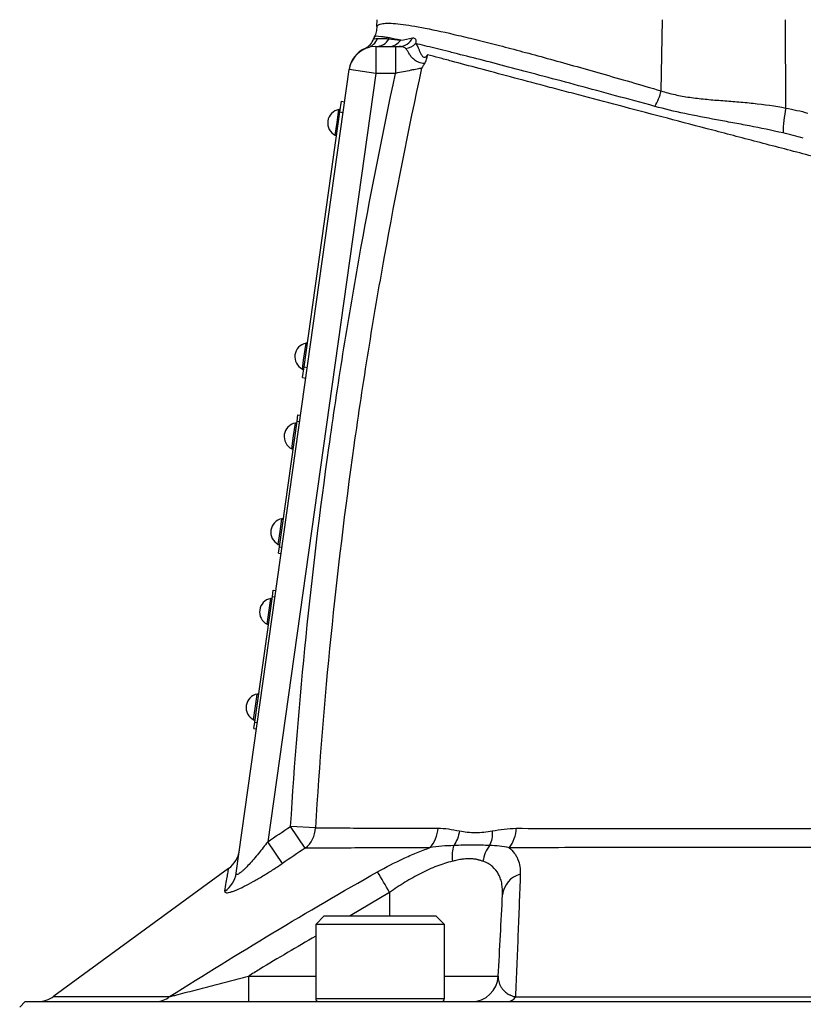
# Model space of a CAD drawing. Header units: millimetres. Extents: x 51 to 3958, y 1087 to 2585.
# Tile 8 of 11: x 1830 to 1976, y 2138 to 2322. Entities that reach past the tile are written whole.
import ezdxf

# ---------------------------------------------------------------- set-up
doc = ezdxf.new("R2010")
doc.units = ezdxf.units.MM

msp = doc.modelspace()

# ---------------------------------------------------------------- linework, layer by layer
at = {"color": 7, "linetype": 'Continuous', "lineweight": 25}
for p, q in [((1896.11, 2320.54), (1896.16, 2321.82)), ((1949.08, 2308.56), (1949.33, 2321.82)), ((1972.33, 2305.35), (1972.28, 2321.82)), ((1895.68, 2318.76), (1895.63, 2318.62)), ((1895.9, 2316.82), (1899.6, 2316.82)), ((1895.9, 2316.82), (1895.9, 2311.82)), ((1899.6, 2316.82), (1899.6, 2311.82)), ((1869.9, 2162.78), (1890.95, 2312.52)), ((1895.9, 2311.82), (1890.95, 2312.52)), ((1895.9, 2311.82), (1875.77, 2168.62)), ((1899.6, 2311.82), (1895.9, 2311.82)), ((1889.23, 2304.63), (1889.51, 2306.61)), ((1889.51, 2306.61), (1890.11, 2306.53)), ((1882.55, 2257.1), (1889.23, 2304.63)), ((1889.23, 2304.63), (1889.83, 2304.55)), ((1882.28, 2255.12), (1882.55, 2257.1)), ((1882.55, 2257.1), (1883.15, 2257.01)), ((1882.28, 2255.12), (1882.87, 2255.03)), ((1881.23, 2246.98), (1881.4, 2248.17)), ((1881.4, 2248.17), (1881.9, 2248.1)), ((1877.95, 2223.61), (1881.23, 2246.98)), ((1881.23, 2246.98), (1881.73, 2246.91)), ((1877.78, 2222.43), (1877.95, 2223.61)), ((1877.78, 2222.43), (1878.28, 2222.36)), ((1877.95, 2223.61), (1878.44, 2223.54)), ((1876.64, 2214.3), (1876.81, 2215.49)), ((1876.81, 2215.49), (1877.3, 2215.42)), ((1873.36, 2190.93), (1876.64, 2214.3)), ((1876.64, 2214.3), (1877.14, 2214.24)), ((1873.19, 2189.75), (1873.36, 2190.93)), ((1873.19, 2189.75), (1873.68, 2189.68)), ((1873.36, 2190.93), (1873.85, 2190.86)), ((1884.66, 2171.2), (1880.04, 2171.48)), ((1882.75, 2167.43), (1880.04, 2171.48)), ((1878.5, 2164.57), (1875.77, 2168.62)), ((1868.47, 2163.64), (1835.92, 2139.82)), ((1868.49, 2163.6), (1868.49, 2163.61)), ((1886.32, 2154.82), (1884.72, 2153.22)), ((1886.32, 2154.82), (1907.12, 2154.82)), ((1908.72, 2153.22), (1907.12, 2154.82)), ((1884.72, 2153.22), (1884.72, 2139.42)), ((1908.72, 2153.22), (1884.72, 2153.22)), ((1908.72, 2139.42), (1908.72, 2153.22)), ((1872.19, 2143.56), (1872.19, 2138.82)), ((1830.55, 2138.82), (1829.55, 2137.82)), ((1830.55, 2138.82), (2004.55, 2138.82))]:
    msp.add_line(p, q, dxfattribs=at)
at = {"color": 1, "linetype": 'Continuous', "lineweight": 25}
for p, q in [((1888.69, 2302.69), (1889.03, 2305.09)), ((1888.36, 2300.29), (1888.69, 2302.69)), ((1882.46, 2258.36), (1882.91, 2261.52)), ((1882.23, 2256.71), (1882.46, 2258.36)), ((1880.58, 2244.25), (1880.92, 2246.65)), ((1880.24, 2241.85), (1880.58, 2244.25)), ((1878.08, 2226.42), (1878.41, 2228.82)), ((1877.74, 2224.02), (1878.08, 2226.42)), ((1875.65, 2209.17), (1876.33, 2213.97)), ((1873.15, 2191.34), (1873.69, 2195.2)), ((1873.69, 2195.2), (1873.82, 2196.15)), ((1898.49, 2159.18), (1891.13, 2154.82)), ((1898.49, 2159.18), (1898.49, 2154.82)), ((1872.19, 2143.56), (1884.72, 2143.56)), ((1908.72, 2143.56), (1918.74, 2143.56)), ((1884.72, 2139.42), (1908.72, 2139.42))]:
    msp.add_line(p, q, dxfattribs=at)
at = {"color": 7, "linetype": 'Continuous', "lineweight": 25}
for centre, radius, start, end in [((1892.66, 2319.19), 3, 294.8555, 342.0901), ((1893.5, 2319.41), 2.96, 287.6056, 338.2453), ((1898.37, 2317.34), 3, 155.1572, 162.0421), ((1895.88, 2319.71), 2.89, 270.3262, 329.6156), ((1898.29, 2319.59), 2.77, 270.4914, 324.6936), ((1900.24, 2319.58), 2.76, 270.9975, 335.1235), ((1895.9, 2311.82), 5, 90, 172), ((1895.9, 2311.82), 5, 107.9455, 171.9852), ((1895.91, 2311.88), 5, 113.3029, 172.0044), ((1901.1, 2319.66), 3.2, 276.746, 314.2133), ((1940.41, 2310.4), 8.87, 327.7184, 347.9627), ((1889.51, 2302.57), 2.56, 100.8294, 243.1706), ((1889.07, 2304.89), 0.2, 352, 100.8294), ((1993.99, 2300.56), 22.18, 167.539, 179.6245), ((1888.45, 2300.46), 0.2, 243.1706, 352), ((1883.39, 2259), 2.56, 100.8294, 243.1706), ((1882.95, 2261.32), 0.2, 352, 100.8294), ((1882.32, 2256.89), 0.2, 243.1706, 352), ((1881.4, 2244.13), 2.56, 100.8294, 243.1706), ((1880.96, 2246.45), 0.2, 352, 100.8294), ((1880.33, 2242.02), 0.2, 243.1706, 352), ((1878.9, 2226.31), 2.56, 100.8294, 243.1706), ((1878.45, 2228.63), 0.2, 352, 100.8294), ((1877.83, 2224.2), 0.2, 243.1706, 352), ((1876.81, 2211.45), 2.56, 100.8294, 243.1706), ((1876.36, 2213.77), 0.2, 352, 100.8294), ((1875.74, 2209.35), 0.2, 243.1706, 352), ((1874.3, 2193.63), 2.56, 100.8294, 243.1706), ((1873.86, 2195.95), 0.2, 352, 100.8294), ((1873.24, 2191.52), 0.2, 243.1706, 352), ((1879.56, 2171.41), 5.11, 308.6594, 357.5877), ((1901.99, 2171.34), 5.52, 315.6788, 358.0218), ((1916.12, 2171.28), 5.98, 320.8287, 358.5093), ((1865.55, 2167.69), 5, 305.8361, 351.6153), ((1865.12, 2163.47), 4.83, 303.4157, 351.8583), ((1820.37, 2115.49), 89.5, 29.2171, 32.0626), ((1923.9, 2158.29), 4.39, 103.9438, 174.6134), ((1913.74, 2143.82), 5, 270, 357), ((1832.92, 2143.82), 5, 270, 306.8704), ((1854.93, 2142.81), 3.99, 270.4377, 309.9209), ((1920.39, 2140.6), 1.79, 275.0738, 329.7379), ((1885.32, 2139.42), 0.6, 180, 270), ((1908.12, 2139.42), 0.6, 270, 0)]:
    msp.add_arc(centre, radius, start, end, dxfattribs=at)
for points, knots in [([(1896.11, 2320.54), (1896.1, 2320.2), (1896.05, 2319.87), (1895.9, 2319.22), (1895.79, 2318.91), (1895.65, 2318.6)], [0, 0, 0, 0, 0.5, 0.5, 1, 1, 1, 1]), ([(1896.11, 2320.54), (1896.19, 2320.71), (1896.35, 2320.85), (1896.79, 2321.04), (1897.09, 2321.11), (1897.64, 2321.16), (1897.84, 2321.17), (1898.28, 2321.18), (1898.51, 2321.17), (1899.28, 2321.14), (1899.86, 2321.09), (1901.78, 2320.86), (1903.33, 2320.6), (1906.95, 2319.89), (1909.01, 2319.44), (1911.92, 2318.75), (1912.52, 2318.61), (1913.74, 2318.32), (1914.37, 2318.16), (1916.28, 2317.69), (1917.61, 2317.35), (1921.75, 2316.28), (1924.71, 2315.48), (1929.46, 2314.18), (1931.09, 2313.72), (1934.46, 2312.78), (1936.2, 2312.28), (1941.53, 2310.76), (1945.23, 2309.69), (1949.08, 2308.56)], [0, 0, 0, 0, 0.0625, 0.0625, 0.125, 0.125, 0.15625, 0.15625, 0.1875, 0.1875, 0.25, 0.25, 0.375, 0.375, 0.5, 0.5, 0.53125, 0.53125, 0.5625, 0.5625, 0.625, 0.625, 0.75, 0.75, 0.8125, 0.8125, 0.875, 0.875, 1, 1, 1, 1]), ([(1900.55, 2317.99), (1899.78, 2318.16), (1899.09, 2318.3), (1898.2, 2318.47), (1897.92, 2318.51), (1897.42, 2318.6), (1897.19, 2318.63), (1896.16, 2318.76), (1895.72, 2318.75), (1895.65, 2318.6)], [0, 0, 0, 0, 0.25, 0.25, 0.375, 0.375, 0.5, 0.5, 1, 1, 1, 1]), ([(1896.25, 2318.31), (1896.49, 2318.33), (1896.79, 2318.34), (1897.51, 2318.33), (1897.92, 2318.31), (1898.38, 2318.25)], [0, 0, 0, 0, 0.5, 0.5, 1, 1, 1, 1]), ([(1902.75, 2318.42), (1902.87, 2318.45), (1902.98, 2318.44), (1903.16, 2318.37), (1903.23, 2318.3), (1903.34, 2318.1), (1903.38, 2317.98), (1903.39, 2317.7), (1903.38, 2317.54), (1903.33, 2317.37)], [0, 0, 0, 0, 0.25, 0.25, 0.5, 0.5, 0.75, 0.75, 1, 1, 1, 1]), ([(1901.47, 2316.48), (1901.4, 2316.54), (1901.32, 2316.59), (1901.13, 2316.67), (1901.03, 2316.71), (1900.73, 2316.79), (1900.51, 2316.82), (1900.29, 2316.82)], [0, 0, 0, 0, 0.25, 0.25, 0.5, 0.5, 1, 1, 1, 1]), ([(1905.05, 2313.72), (1904.94, 2313.67), (1904.82, 2313.66), (1904.52, 2313.68), (1904.35, 2313.71), (1903.97, 2313.83), (1903.77, 2313.92), (1903.37, 2314.14), (1903.17, 2314.28), (1902.79, 2314.6), (1902.61, 2314.78), (1902.31, 2315.17), (1902.19, 2315.37), (1901.98, 2315.75), (1901.88, 2315.93), (1901.69, 2316.24), (1901.59, 2316.37), (1901.47, 2316.48)], [0, 0, 0, 0, 0.125, 0.125, 0.25, 0.25, 0.375, 0.375, 0.5, 0.5, 0.625, 0.625, 0.75, 0.75, 0.875, 0.875, 1, 1, 1, 1]), ([(1903.33, 2317.37), (1903.41, 2317.29), (1903.48, 2317.2), (1903.61, 2317), (1903.68, 2316.88), (1903.8, 2316.63), (1903.86, 2316.48), (1903.98, 2316.18), (1904.05, 2316.01), (1904.2, 2315.66), (1904.29, 2315.48), (1904.49, 2315.15), (1904.61, 2315), (1904.8, 2314.85), (1904.87, 2314.82), (1905, 2314.8), (1905.07, 2314.82), (1905.21, 2314.89), (1905.27, 2314.96), (1905.41, 2315.11), (1905.49, 2315.2), (1905.56, 2315.29)], [0, 0, 0, 0, 0.125, 0.125, 0.25, 0.25, 0.375, 0.375, 0.5, 0.5, 0.625, 0.625, 0.75, 0.75, 0.8125, 0.8125, 0.875, 0.875, 0.9375, 0.9375, 1, 1, 1, 1]), ([(1947.91, 2305.67), (1942.91, 2307.03), (1938.18, 2308.32), (1929.25, 2310.72), (1925.13, 2311.82), (1917.61, 2313.8), (1914.2, 2314.68), (1910.39, 2315.64), (1909.65, 2315.83), (1908.24, 2316.18), (1907.56, 2316.35), (1905.6, 2316.83), (1904.41, 2317.11), (1903.33, 2317.37)], [0, 0, 0, 0, 0.25, 0.25, 0.5, 0.5, 0.75, 0.75, 0.8125, 0.8125, 0.875, 0.875, 1, 1, 1, 1]), ([(1905.05, 2313.72), (1905.11, 2313.82), (1905.17, 2313.93), (1905.28, 2314.17), (1905.33, 2314.3), (1905.45, 2314.71), (1905.51, 2315.01), (1905.56, 2315.29)], [0, 0, 0, 0, 0.25, 0.25, 0.5, 0.5, 1, 1, 1, 1]), ([(2142.82, 2253.22), (2142.32, 2253.34), (2141.6, 2253.52), (2140.19, 2253.87), (2139.66, 2254), (2138.51, 2254.29), (2137.88, 2254.44), (2136.87, 2254.7), (2136.52, 2254.78), (2135.8, 2254.96), (2135.43, 2255.06), (2134.29, 2255.34), (2133.48, 2255.54), (2131.79, 2255.97), (2130.9, 2256.19), (2129.51, 2256.54), (2129.04, 2256.66), (2128.09, 2256.9), (2127.6, 2257.03), (2126.61, 2257.28), (2126.11, 2257.4), (2125.35, 2257.6), (2125.1, 2257.67), (2124.59, 2257.8), (2124.33, 2257.87), (2123.04, 2258.21), (2122, 2258.48), (2118.82, 2259.31), (2116.65, 2259.88), (2109.95, 2261.64), (2105.25, 2262.88), (2099.09, 2264.5), (2097.84, 2264.82), (2095.31, 2265.49), (2094.03, 2265.82), (2090.16, 2266.84), (2087.54, 2267.53), (2079.57, 2269.62), (2074.1, 2271.06), (2065.65, 2273.28), (2062.8, 2274.03), (2058.47, 2275.16), (2057.02, 2275.55), (2054.09, 2276.32), (2052.62, 2276.7), (2049.65, 2277.48), (2048.15, 2277.87), (2045.13, 2278.66), (2043.62, 2279.05), (2039.06, 2280.24), (2036, 2281.04), (2029.83, 2282.65), (2026.73, 2283.46), (2020.49, 2285.09), (2017.34, 2285.91), (2012.6, 2287.15), (2011.01, 2287.56), (2007.82, 2288.4), (2006.22, 2288.81), (2001.45, 2290.06), (1998.3, 2290.88), (1988.9, 2293.33), (1982.72, 2294.95), (1975.1, 2296.94), (1973.59, 2297.33), (1970.56, 2298.12), (1969.05, 2298.52), (1966.06, 2299.3), (1964.57, 2299.69), (1961.62, 2300.46), (1960.16, 2300.85), (1952.94, 2302.74), (1947.44, 2304.18), (1939.62, 2306.24), (1937.09, 2306.91), (1934.01, 2307.72), (1933.4, 2307.88), (1932.19, 2308.2), (1931.59, 2308.36), (1929.8, 2308.84), (1928.64, 2309.14), (1922.98, 2310.64), (1918.87, 2311.73), (1913.37, 2313.2), (1911.64, 2313.66), (1909.63, 2314.2), (1909.23, 2314.31), (1908.46, 2314.51), (1908.07, 2314.62), (1906.95, 2314.92), (1906.24, 2315.11), (1905.56, 2315.29)], [0, 0, 0, 0, 0.03125, 0.03125, 0.046875, 0.046875, 0.0625, 0.0625, 0.070313, 0.070313, 0.078125, 0.078125, 0.09375, 0.09375, 0.109375, 0.109375, 0.117188, 0.117188, 0.125, 0.125, 0.132813, 0.132813, 0.136719, 0.136719, 0.140625, 0.140625, 0.15625, 0.15625, 0.1875, 0.1875, 0.25, 0.25, 0.265625, 0.265625, 0.28125, 0.28125, 0.3125, 0.3125, 0.375, 0.375, 0.40625, 0.40625, 0.421875, 0.421875, 0.4375, 0.4375, 0.453125, 0.453125, 0.46875, 0.46875, 0.5, 0.5, 0.53125, 0.53125, 0.5625, 0.5625, 0.578125, 0.578125, 0.59375, 0.59375, 0.625, 0.625, 0.6875, 0.6875, 0.703125, 0.703125, 0.71875, 0.71875, 0.734375, 0.734375, 0.75, 0.75, 0.8125, 0.8125, 0.84375, 0.84375, 0.851563, 0.851563, 0.859375, 0.859375, 0.875, 0.875, 0.9375, 0.9375, 0.96875, 0.96875, 0.976563, 0.976563, 0.984375, 0.984375, 1, 1, 1, 1]), ([(1904.46, 2312.79), (1901.92, 2301.13), (1899.59, 2289.44), (1896.43, 2271.84), (1895.42, 2265.96), (1893.54, 2254.19), (1892.65, 2248.29), (1890.15, 2230.57), (1888.72, 2218.73), (1886.33, 2195), (1885.38, 2183.11), (1884.66, 2171.2)], [0, 0, 0, 0, 0.25, 0.25, 0.375, 0.375, 0.5, 0.5, 0.75, 0.75, 1, 1, 1, 1]), ([(1904.46, 2312.79), (1904.24, 2312.74), (1903.95, 2312.69), (1903.43, 2312.58), (1903.25, 2312.54), (1902.86, 2312.47), (1902.65, 2312.43), (1902.01, 2312.3), (1901.55, 2312.21), (1900.59, 2312.02), (1900.1, 2311.92), (1899.6, 2311.82)], [0, 0, 0, 0, 0.25, 0.25, 0.375, 0.375, 0.5, 0.5, 0.75, 0.75, 1, 1, 1, 1]), ([(1880.04, 2171.48), (1881.49, 2195.09), (1883.88, 2218.6), (1887.99, 2247.86), (1888.86, 2253.71), (1890.73, 2265.39), (1891.71, 2271.21), (1894.83, 2288.67), (1897.11, 2300.26), (1899.6, 2311.82)], [0, 0, 0, 0, 0.5, 0.5, 0.625, 0.625, 0.75, 0.75, 1, 1, 1, 1]), ([(1949.08, 2308.56), (1949.92, 2308.29), (1950.79, 2308.05), (1952.56, 2307.66), (1953.48, 2307.49), (1955.36, 2307.22), (1956.31, 2307.11), (1958.24, 2306.92), (1959.22, 2306.84), (1961.19, 2306.69), (1962.19, 2306.61), (1964.21, 2306.45), (1965.23, 2306.36), (1968.28, 2306.04), (1970.32, 2305.77), (1972.33, 2305.35)], [0, 0, 0, 0, 0.125, 0.125, 0.25, 0.25, 0.375, 0.375, 0.5, 0.5, 0.625, 0.625, 0.75, 0.75, 1, 1, 1, 1]), ([(1971.81, 2300.71), (1969.7, 2301.2), (1967.61, 2301.63), (1964.49, 2302.23), (1963.46, 2302.42), (1961.41, 2302.8), (1960.4, 2302.99), (1957.39, 2303.54), (1955.42, 2303.91), (1951.57, 2304.73), (1949.71, 2305.18), (1947.91, 2305.67)], [0, 0, 0, 0, 0.25, 0.25, 0.375, 0.375, 0.5, 0.5, 0.75, 0.75, 1, 1, 1, 1]), ([(1884.66, 2171.2), (1886.03, 2171.2), (1887.54, 2171.19), (1890.81, 2171.18), (1892.59, 2171.18), (1896.4, 2171.17), (1898.44, 2171.16), (1901.69, 2171.16), (1902.81, 2171.16), (1905.12, 2171.15), (1906.3, 2171.15), (1907.51, 2171.15)], [0, 0, 0, 0, 0.25, 0.25, 0.5, 0.5, 0.75, 0.75, 0.875, 0.875, 1, 1, 1, 1]), ([(1907.51, 2171.15), (1908.16, 2171.14), (1908.82, 2171.09), (1910.15, 2170.9), (1910.82, 2170.77), (1911.49, 2170.64)], [0, 0, 0, 0, 0.5, 0.5, 1, 1, 1, 1]), ([(1917.62, 2170.63), (1918.35, 2170.76), (1919.09, 2170.88), (1920.58, 2171.07), (1921.33, 2171.12), (1922.09, 2171.12)], [0, 0, 0, 0, 0.5, 0.5, 1, 1, 1, 1]), ([(1922.09, 2171.12), (1927.98, 2171.11), (1934.2, 2171.11), (1944, 2171.1), (1947.34, 2171.1), (1952.48, 2171.09), (1954.21, 2171.09), (1956.84, 2171.09), (1957.72, 2171.09), (1959.49, 2171.09), (1960.39, 2171.09), (1964.86, 2171.09), (1968.47, 2171.08), (1975.75, 2171.08), (1979.42, 2171.08), (1986.81, 2171.08), (1990.53, 2171.08), (1996.16, 2171.08), (1998.05, 2171.08), (2000.89, 2171.08), (2001.84, 2171.08), (2003.74, 2171.08), (2004.69, 2171.08), (2009.43, 2171.08), (2013.2, 2171.08), (2020.69, 2171.08), (2024.4, 2171.08), (2031.77, 2171.08), (2035.43, 2171.08), (2040.88, 2171.08), (2042.69, 2171.08), (2046.3, 2171.09), (2048.1, 2171.09), (2051.65, 2171.09), (2053.4, 2171.09), (2056.88, 2171.09), (2058.6, 2171.09), (2063.74, 2171.09), (2067.11, 2171.09), (2077.09, 2171.08), (2083.54, 2171.07), (2089.79, 2171.04)], [0, 0, 0, 0, 0.125, 0.125, 0.1875, 0.1875, 0.21875, 0.21875, 0.234375, 0.234375, 0.25, 0.25, 0.3125, 0.3125, 0.375, 0.375, 0.4375, 0.4375, 0.46875, 0.46875, 0.484375, 0.484375, 0.5, 0.5, 0.5625, 0.5625, 0.625, 0.625, 0.6875, 0.6875, 0.71875, 0.71875, 0.75, 0.75, 0.78125, 0.78125, 0.8125, 0.8125, 0.875, 0.875, 1, 1, 1, 1]), ([(1911.49, 2170.64), (1911.42, 2170.14), (1911.29, 2169.65), (1910.93, 2168.72), (1910.7, 2168.29), (1910.43, 2167.9)], [0, 0, 0, 0, 0.5, 0.5, 1, 1, 1, 1]), ([(1911.49, 2170.64), (1912.47, 2170.45), (1913.46, 2170.35), (1915.51, 2170.35), (1916.56, 2170.44), (1917.62, 2170.63)], [0, 0, 0, 0, 0.5, 0.5, 1, 1, 1, 1]), ([(1917.62, 2170.63), (1917.64, 2170.13), (1917.6, 2169.64), (1917.44, 2168.72), (1917.3, 2168.29), (1917.13, 2167.91)], [0, 0, 0, 0, 0.5, 0.5, 1, 1, 1, 1]), ([(1875.77, 2168.62), (1875.21, 2167.88), (1874.64, 2167.15), (1873.77, 2166.09), (1873.47, 2165.73), (1872.88, 2165.05), (1872.59, 2164.72), (1872, 2164.09), (1871.71, 2163.78), (1871.29, 2163.37), (1871.15, 2163.24), (1870.88, 2163), (1870.75, 2162.89), (1870.51, 2162.71), (1870.4, 2162.63), (1870.2, 2162.52), (1870.12, 2162.49), (1869.99, 2162.49), (1869.94, 2162.51), (1869.9, 2162.61), (1869.89, 2162.69), (1869.9, 2162.78)], [0, 0, 0, 0, 0.25, 0.25, 0.375, 0.375, 0.5, 0.5, 0.625, 0.625, 0.6875, 0.6875, 0.75, 0.75, 0.8125, 0.8125, 0.875, 0.875, 0.9375, 0.9375, 1, 1, 1, 1]), ([(1905.94, 2167.48), (1904.71, 2167.48), (1903.51, 2167.48), (1901.17, 2167.47), (1900.03, 2167.47), (1896.72, 2167.46), (1894.66, 2167.46), (1890.79, 2167.45), (1888.99, 2167.44), (1885.66, 2167.43), (1884.14, 2167.43), (1882.75, 2167.43)], [0, 0, 0, 0, 0.125, 0.125, 0.25, 0.25, 0.5, 0.5, 0.75, 0.75, 1, 1, 1, 1]), ([(1896.22, 2163), (1897.82, 2163.9), (1899.42, 2164.73), (1901.86, 2165.86), (1902.67, 2166.22), (1903.9, 2166.72), (1904.31, 2166.88), (1905.13, 2167.19), (1905.53, 2167.34), (1905.94, 2167.48)], [0, 0, 0, 0, 0.5, 0.5, 0.75, 0.75, 0.875, 0.875, 1, 1, 1, 1]), ([(1910.43, 2167.9), (1910.3, 2167.5), (1910.21, 2167.03), (1910.13, 2166.04), (1910.14, 2165.52), (1910.2, 2164.99)], [0, 0, 0, 0, 0.5, 0.5, 1, 1, 1, 1]), ([(1917.13, 2167.91), (1916.62, 2167.93), (1916.09, 2167.95), (1915.02, 2167.99), (1914.47, 2168), (1913.35, 2168), (1912.79, 2167.99), (1911.63, 2167.95), (1911.04, 2167.93), (1910.43, 2167.9)], [0, 0, 0, 0, 0.25, 0.25, 0.5, 0.5, 0.75, 0.75, 1, 1, 1, 1]), ([(1917.13, 2167.91), (1916.8, 2167.5), (1916.53, 2167.04), (1916.11, 2166.04), (1915.97, 2165.51), (1915.89, 2164.98)], [0, 0, 0, 0, 0.5, 0.5, 1, 1, 1, 1]), ([(2090.94, 2167.51), (2084.61, 2167.52), (2078.07, 2167.52), (2067.96, 2167.53), (2064.53, 2167.53), (2060.19, 2167.53), (2059.32, 2167.53), (2057.57, 2167.53), (2056.69, 2167.53), (2054.04, 2167.53), (2052.26, 2167.53), (2048.65, 2167.54), (2046.83, 2167.54), (2043.17, 2167.54), (2041.33, 2167.54), (2035.8, 2167.54), (2032.08, 2167.54), (2024.59, 2167.54), (2020.82, 2167.54), (2013.22, 2167.54), (2009.4, 2167.54), (2004.58, 2167.54), (2003.61, 2167.54), (2001.68, 2167.54), (2000.72, 2167.54), (1997.84, 2167.54), (1995.93, 2167.54), (1990.21, 2167.54), (1986.43, 2167.54), (1978.93, 2167.54), (1975.2, 2167.54), (1967.82, 2167.54), (1964.16, 2167.54), (1959.61, 2167.53), (1958.71, 2167.53), (1956.91, 2167.53), (1956.01, 2167.53), (1953.34, 2167.53), (1951.59, 2167.53), (1946.37, 2167.53), (1942.98, 2167.53), (1933.04, 2167.52), (1926.73, 2167.51), (1920.75, 2167.5)], [0, 0, 0, 0, 0.125, 0.125, 0.1875, 0.1875, 0.203125, 0.203125, 0.21875, 0.21875, 0.25, 0.25, 0.28125, 0.28125, 0.3125, 0.3125, 0.375, 0.375, 0.4375, 0.4375, 0.5, 0.5, 0.515625, 0.515625, 0.53125, 0.53125, 0.5625, 0.5625, 0.625, 0.625, 0.6875, 0.6875, 0.75, 0.75, 0.765625, 0.765625, 0.78125, 0.78125, 0.8125, 0.8125, 0.875, 0.875, 1, 1, 1, 1]), ([(1920.75, 2167.5), (1921.13, 2167.2), (1921.45, 2166.86), (1921.86, 2166.31), (1921.99, 2166.12), (1922.21, 2165.73), (1922.31, 2165.52), (1922.74, 2164.47), (1922.88, 2163.55), (1922.84, 2162.55)], [0, 0, 0, 0, 0.25, 0.25, 0.375, 0.375, 0.5, 0.5, 1, 1, 1, 1]), ([(1915.89, 2164.98), (1915.81, 2165.01), (1915.64, 2165.07), (1915.39, 2165.14), (1915.15, 2165.21), (1914.92, 2165.27), (1914.55, 2165.35), (1914.03, 2165.42), (1913.33, 2165.46), (1912.59, 2165.43), (1911.93, 2165.34), (1911.32, 2165.24), (1910.79, 2165.12), (1910.4, 2165.03), (1910.2, 2164.99)], [0, 0, 0, 0, 0.056649, 0.109936, 0.159864, 0.206441, 0.249676, 0.377422, 0.499016, 0.621386, 0.749674, 0.82396, 0.907391, 1, 1, 1, 1]), ([(1867.78, 2159.43), (1867.75, 2159.27), (1867.82, 2159.17), (1868.05, 2159.11), (1868.15, 2159.11), (1868.4, 2159.13), (1868.54, 2159.16), (1868.86, 2159.24), (1869.04, 2159.3), (1869.44, 2159.44), (1869.66, 2159.52), (1870.34, 2159.81), (1870.84, 2160.04), (1871.93, 2160.58), (1872.49, 2160.88), (1873.36, 2161.37), (1873.66, 2161.54), (1874.25, 2161.88), (1874.56, 2162.06), (1875.47, 2162.61), (1876.07, 2162.98), (1877.29, 2163.76), (1877.89, 2164.16), (1878.5, 2164.57)], [0, 0, 0, 0, 0.125, 0.125, 0.1875, 0.1875, 0.25, 0.25, 0.3125, 0.3125, 0.375, 0.375, 0.5, 0.5, 0.625, 0.625, 0.6875, 0.6875, 0.75, 0.75, 0.875, 0.875, 1, 1, 1, 1]), ([(1910.2, 2164.99), (1909.72, 2164.88), (1909.23, 2164.74), (1908.26, 2164.43), (1907.77, 2164.26), (1906.79, 2163.88), (1906.29, 2163.67), (1905.3, 2163.22), (1904.79, 2162.97), (1903.3, 2162.21), (1902.32, 2161.65), (1900.38, 2160.47), (1899.43, 2159.84), (1898.49, 2159.18)], [0, 0, 0, 0, 0.125, 0.125, 0.25, 0.25, 0.375, 0.375, 0.5, 0.5, 0.75, 0.75, 1, 1, 1, 1]), ([(1919.53, 2158.7), (1919.57, 2159.41), (1919.53, 2160.09), (1919.36, 2161.05), (1919.28, 2161.36), (1919.07, 2161.96), (1918.95, 2162.25), (1918.51, 2163.08), (1918.13, 2163.57), (1917.41, 2164.19), (1917.14, 2164.39), (1916.55, 2164.72), (1916.23, 2164.86), (1915.89, 2164.98)], [0, 0, 0, 0, 0.25, 0.25, 0.375, 0.375, 0.5, 0.5, 0.75, 0.75, 0.875, 0.875, 1, 1, 1, 1]), ([(1857.49, 2139.75), (1863.86, 2143.77), (1870.26, 2147.73), (1883.16, 2155.51), (1889.66, 2159.31), (1896.22, 2163)], [0, 0, 0, 0, 0.5, 0.5, 1, 1, 1, 1]), ([(1922.84, 2162.55), (1922.71, 2158.85), (1922.56, 2155.09), (1922.26, 2147.46), (1922.1, 2143.6), (1921.94, 2139.7)], [0, 0, 0, 0, 0.5, 0.5, 1, 1, 1, 1]), ([(1857.49, 2139.75), (1857.72, 2139.81), (1857.97, 2139.87), (1858.51, 2140.01), (1858.79, 2140.08), (1859.65, 2140.31), (1860.25, 2140.46), (1861.47, 2140.78), (1862.08, 2140.94), (1863.33, 2141.26), (1863.96, 2141.42), (1865.85, 2141.91), (1867.11, 2142.24), (1869.65, 2142.9), (1870.92, 2143.23), (1872.19, 2143.56)], [0, 0, 0, 0, 0.0625, 0.0625, 0.125, 0.125, 0.25, 0.25, 0.375, 0.375, 0.5, 0.5, 0.75, 0.75, 1, 1, 1, 1]), ([(1918.74, 2143.56), (1918.72, 2143.23), (1918.75, 2142.89), (1918.9, 2142.22), (1919.03, 2141.89), (1919.33, 2141.39), (1919.45, 2141.23), (1919.74, 2140.9), (1919.9, 2140.74), (1920.2, 2140.5), (1920.3, 2140.42), (1920.54, 2140.27), (1920.67, 2140.19), (1920.96, 2140.04), (1921.12, 2139.97), (1921.49, 2139.83), (1921.69, 2139.76), (1921.94, 2139.7)], [0, 0, 0, 0, 0.25, 0.25, 0.5, 0.5, 0.625, 0.625, 0.75, 0.75, 0.8125, 0.8125, 0.875, 0.875, 0.9375, 0.9375, 1, 1, 1, 1]), ([(1921.94, 2139.7), (1928.36, 2139.7), (1934.95, 2139.7), (1948.45, 2139.69), (1955.36, 2139.69), (1965.96, 2139.69), (1969.53, 2139.69), (1974.96, 2139.69), (1976.77, 2139.69), (1980.4, 2139.69), (1982.22, 2139.69), (1991.29, 2139.69), (1998.55, 2139.69), (2013.09, 2139.69), (2020.36, 2139.69), (2029.45, 2139.69), (2031.27, 2139.69), (2034.9, 2139.69), (2036.71, 2139.69), (2040.32, 2139.69), (2042.12, 2139.69), (2045.7, 2139.69), (2047.48, 2139.69), (2056.32, 2139.69), (2063.24, 2139.69), (2073.37, 2139.7), (2076.71, 2139.7), (2083.3, 2139.71), (2086.54, 2139.71), (2089.72, 2139.71)], [0, 0, 0, 0, 0.125, 0.125, 0.25, 0.25, 0.3125, 0.3125, 0.34375, 0.34375, 0.375, 0.375, 0.5, 0.5, 0.625, 0.625, 0.65625, 0.65625, 0.6875, 0.6875, 0.71875, 0.71875, 0.75, 0.75, 0.875, 0.875, 0.9375, 0.9375, 1, 1, 1, 1])]:
    msp.add_open_spline(points, degree=3, knots=knots, dxfattribs=at)
at = {"color": 1, "linetype": 'Continuous', "lineweight": 25}
for points, knots in [([(1895.52, 2318.27), (1895.52, 2318.27), (1895.41, 2318.26), (1895.67, 2318.27), (1896.05, 2318.3), (1896.25, 2318.31)], [0, 0, 0, 0, 0.010642, 0.504415, 1, 1, 1, 1]), ([(1894.39, 2316.59), (1894.17, 2316.53), (1893.87, 2316.44), (1893.92, 2316.46), (1893.93, 2316.46)], [0, 0, 0, 0, 0.724411, 1, 1, 1, 1]), ([(1867.78, 2159.43), (1867.87, 2159.98), (1868.06, 2161.08), (1868.27, 2162.31), (1868.41, 2163.17), (1868.49, 2163.62), (1868.49, 2163.61), (1868.49, 2163.6)], [0, 0, 0, 0, 0.219573, 0.439551, 0.660952, 0.88292, 1, 1, 1, 1]), ([(1884.72, 2151.03), (1881.21, 2148.98), (1877.01, 2146.54), (1872.88, 2143.98), (1872.19, 2143.56)], [0, 0, 0, 0, 0.8351987, 1, 1, 1, 1]), ([(1835.94, 2139.79), (1836, 2139.79), (1836.14, 2139.79), (1837.66, 2139.78), (1839.82, 2139.78), (1842.33, 2139.78), (1845.42, 2139.77), (1849.13, 2139.76), (1853.15, 2139.76), (1856.14, 2139.75), (1857.49, 2139.75)], [0, 0, 0, 0, 0.145006, 0.311897, 0.428933, 0.54618, 0.663426, 0.782404, 0.901382, 1, 1, 1, 1])]:
    msp.add_open_spline(points, degree=3, knots=knots, dxfattribs=at)
at = {"color": 7, "linetype": 'Continuous', "lineweight": 25}
for points in [[(1898.38, 2318.25), (1898.99, 2318.18), (1899.72, 2318.09), (1900.55, 2317.99)], [(1900.55, 2317.99), (1901.24, 2318.11), (1901.98, 2318.26), (1902.75, 2318.42)], [(1899.6, 2316.82), (1899.83, 2316.82), (1900.06, 2316.82), (1900.29, 2316.82)], [(1905.05, 2313.72), (1904.85, 2313.42), (1904.65, 2313.1), (1904.46, 2312.79)], [(1972.33, 2305.35), (1973.71, 2305.1), (1975.08, 2304.78), (1976.44, 2304.42)], [(1975.58, 2299.76), (1974.33, 2300.1), (1973.07, 2300.42), (1971.81, 2300.71)], [(1875.77, 2168.62), (1877.2, 2169.58), (1878.62, 2170.53), (1880.04, 2171.48)], [(1882.75, 2167.43), (1881.33, 2166.48), (1879.92, 2165.52), (1878.5, 2164.57)], [(1910.43, 2167.9), (1908.97, 2167.87), (1907.46, 2167.76), (1905.94, 2167.48)], [(1920.75, 2167.5), (1919.59, 2167.77), (1918.39, 2167.87), (1917.13, 2167.91)], [(1918.74, 2143.56), (1919, 2148.69), (1919.27, 2153.75), (1919.53, 2158.7)]]:
    msp.add_open_spline(points, degree=3, dxfattribs=at)

doc.saveas('drawing.dxf')
